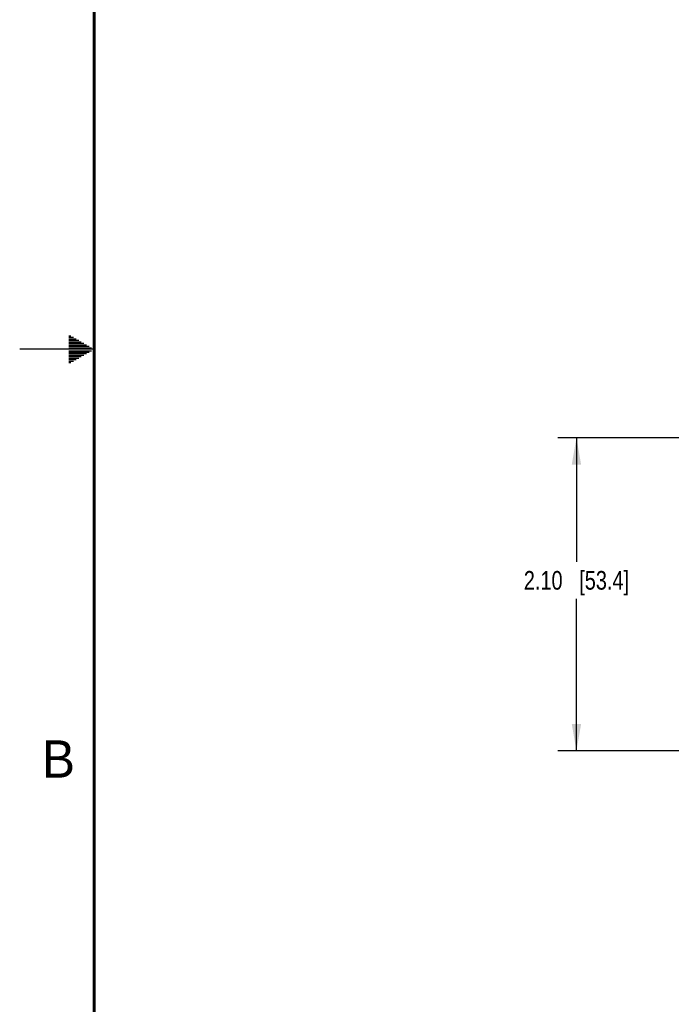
# Model space of a CAD drawing. Header units: inches. Extents: x 0 to 34, y 0 to 22.
# Tile 2 of 133: x 0 to 4.4, y 6.6 to 13.2. Entities that reach past the tile are written whole.
import ezdxf

# ---------------------------------------------------------------- set-up
doc = ezdxf.new("R2010")
doc.units = ezdxf.units.IN
doc.header["$LTSCALE"] = 1.87
doc.header["$MEASUREMENT"] = 0
doc.layers.get('0').update_dxf_attribs({"linetype": 'CONTINUOUS'})
doc.layers.add('DIMENSIONS', color=7, linetype='CONTINUOUS')
doc.styles.get("Standard").update_dxf_attribs({"font": 'txt', "width": 0.8})
doc.styles.add('TEXTSTYLE_2', font='txt')
doc.dimstyles.new('DIMSTYLE_2', dxfattribs={"dimtxt": 0.125, "dimasz": 0.18, "dimexe": 0.125, "dimexo": 0.0625, "dimgap": 0.0625, "dimtad": 0, "dimtih": 1, "dimtoh": 1, "dimzin": 4, "dimdsep": 46, "dimtxsty": 'STANDARD', "dimblk": '_FILLED', "dimblk1": '_FILLED', "dimblk2": '_FILLED', "dimcen": 0.09, "dimadec": 0, "dimazin": 0, "dimtp": 0.01, "dimtm": 0.01, "dimtfac": 1, "dimtofl": 0, "dimtmove": 0, "dimatfit": 3, "dimldrblk": '_FILLED', "dimfxl": 1, "dimtolj": 1, "dimtzin": 4, "dimarcsym": 0})

# ---------------------------------------------------------------- blocks, each defined once
blk = doc.blocks.new('_FILLED')
at = {"color": 0, "linetype": 'BYBLOCK'}
blk.add_solid([(0, 0), (-1, 0.174), (-1, -0.174)], dxfattribs=at)
blk = doc.blocks.new('*D5')
at = {"layer": 'DIMENSIONS', "color": 2, "linetype": 'CONTINUOUS'}
for p, q in [((5.8522, 10.4059), (3.6097, 10.4059)), ((3.7347, 10.4059), (3.7347, 9.5744)), ((3.7347, 8.3054), (3.7347, 9.3244)), ((4.5828, 8.3054), (3.6097, 8.3054))]:
    blk.add_line(p, q, dxfattribs=at)
at = {"layer": 'DIMENSIONS', "color": 2, "linetype": 'CONTINUOUS', "xscale": 0.18, "yscale": 0.18, "zscale": 0.18}
for p, rotation in [((3.7347, 10.4059), 89.998321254), ((3.7347, 8.3054), 270)]:
    blk.add_blockref('_FILLED', p, dxfattribs=dict(at, rotation=rotation))
at = {"layer": 'DIMENSIONS', "color": 2, "linetype": 'CONTINUOUS', "insert": (3.7347, 9.5119), "char_height": 0.125, "width": 1.125, "attachment_point": 2, "line_spacing_factor": 0.9}
blk.add_mtext('2.10{\\Ftxt.shx;\\W1.000000;\\H0.125000; }[53.4]', dxfattribs=at)

msp = doc.modelspace()

# ---------------------------------------------------------------- linework, layer by layer
at = {"color": 2, "linetype": 'CONTINUOUS'}
for p, q in [((0.3303, 11.09), (0.3441, 11.09)), ((0.3303, 11.08), (0.3614, 11.08)), ((0.3303, 11.07), (0.3788, 11.07)), ((0.3303, 11.06), (0.3961, 11.06)), ((0.3303, 11.05), (0.4134, 11.05)), ((0.3303, 11.04), (0.4307, 11.04)), ((0.5, 11), (0, 11)), ((0.3303, 11.03), (0.448, 11.03)), ((0.3303, 11.02), (0.4654, 11.02)), ((0.3303, 11.01), (0.4827, 11.01)), ((0.3303, 10.99), (0.4827, 10.99)), ((0.3303, 10.98), (0.4654, 10.98)), ((0.3303, 10.97), (0.448, 10.97)), ((0.3303, 10.96), (0.4307, 10.96)), ((0.3303, 10.95), (0.4134, 10.95)), ((0.3303, 10.94), (0.3961, 10.94)), ((0.3303, 10.93), (0.3788, 10.93)), ((0.3303, 10.92), (0.3614, 10.92)), ((0.3303, 10.91), (0.3441, 10.91))]:
    msp.add_line(p, q, dxfattribs=at)
at = {"color": 7, "linetype": 'CONTINUOUS', "const_width": 0.02}
msp.add_lwpolyline([(0.5, 21.5), (0.5, 0.5)], dxfattribs=at)

# ---------------------------------------------------------------- texts
at = {"color": 2, "linetype": 'CONTINUOUS', "insert": (0.1484, 8.3757), "char_height": 0.25, "width": 0.25, "attachment_point": 1, "line_spacing_factor": 0.9, "style": 'TEXTSTYLE_2'}
msp.add_mtext('B', dxfattribs=at)

# ---------------------------------------------------------------- dimensions: what is measured, and where the dimension line sits
at = {"layer": 'DIMENSIONS', "color": 2, "linetype": 'CONTINUOUS'}
dim = msp.add_linear_dim(base=(3.7347, 10.4059), p1=(4.6453, 8.3054), p2=(5.9147, 10.4059), angle=89.99934, dimstyle='DIMSTYLE_2', dxfattribs=at)
dim.commit()
dim.dimension.update_dxf_attribs({"geometry": '*D5', "text_midpoint": (3.7347, 9.4494), "dimtype": 160})

doc.saveas('drawing.dxf')
